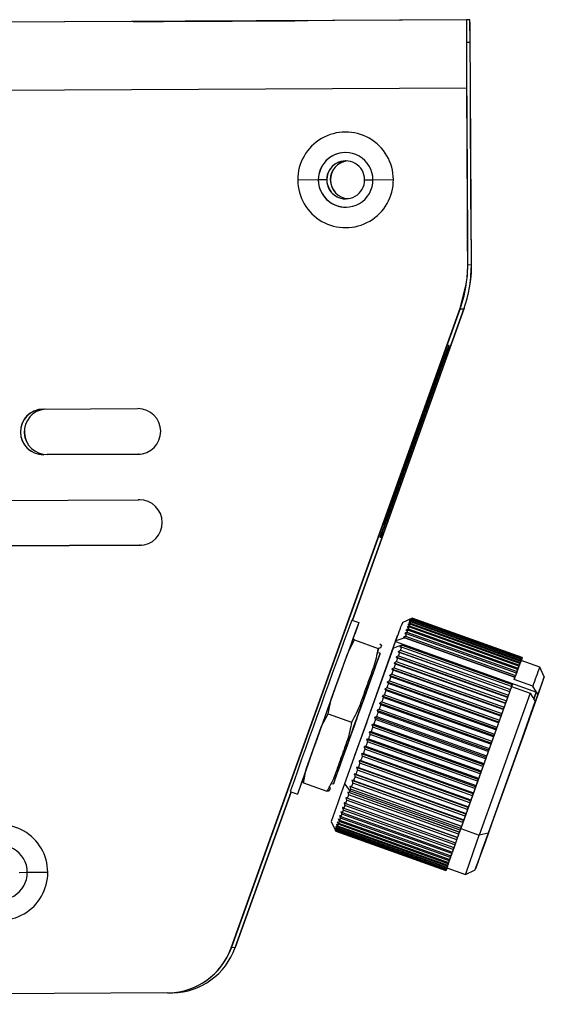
# Model space of a CAD drawing. Header units: millimetres. Extents: x -353 to -36, y 81 to 369.
# Tile 38 of 45: x -71 to -36, y 212 to 277. Entities that reach past the tile are written whole.
import ezdxf

# ---------------------------------------------------------------- set-up
doc = ezdxf.new("R2010")
doc.units = ezdxf.units.MM
doc.header["$PDSIZE"] = -1

msp = doc.modelspace()

# ---------------------------------------------------------------- linework, layer by layer
at = {"color": 7, "linetype": 'Continuous', "lineweight": 25}
for p, q in [((-41.488, 277.152), (-206.485, 276.277)), ((-41.252, 277.159), (-149.368, 276.586)), ((-63.425, 277.037), (-63.44, 277.037)), ((-63.425, 277.037), (-63.425, 277.037)), ((-51.94, 277.098), (-51.926, 277.098)), ((-41.252, 277.159), (-41.488, 277.152)), ((-41.488, 277.152), (-41.48, 275.652)), ((-41.244, 275.659), (-41.252, 277.159)), ((-41.244, 275.659), (-41.48, 275.652)), ((-41.476, 272.652), (-206.473, 271.777)), ((-41.472, 272.652), (-41.476, 272.652)), ((-41.476, 272.652), (-41.413, 260.695)), ((-41.472, 272.652), (-41.409, 260.695)), ((-41.157, 260.702), (-41.22, 272.659)), ((-41.216, 272.659), (-41.22, 272.659)), ((-41.153, 260.702), (-41.216, 272.659)), ((-41.47, 272.152), (-41.463, 272.152)), ((-41.463, 272.152), (-41.455, 270.652)), ((-41.218, 272.159), (-41.224, 272.159)), ((-41.217, 270.659), (-41.224, 272.159)), ((-41.455, 270.652), (-41.462, 270.652)), ((-41.462, 270.652), (-41.458, 270.652)), ((-41.458, 270.652), (-41.415, 262.652)), ((-41.455, 270.652), (-41.458, 270.652)), ((-41.217, 270.659), (-41.214, 270.659)), ((-41.214, 270.659), (-41.217, 270.659)), ((-41.171, 262.659), (-41.214, 270.659)), ((-51.241, 266.6), (-52.594, 266.593)), ((-51.24, 266.6), (-51.241, 266.6)), ((-50.688, 266.603), (-51.24, 266.6)), ((-50.679, 266.603), (-50.688, 266.603)), ((-50.449, 266.61), (-50.44, 266.61)), ((-48.188, 266.616), (-47.641, 266.619)), ((-47.641, 266.619), (-46.294, 266.626)), ((-41.415, 262.652), (-41.419, 262.652)), ((-41.415, 262.652), (-41.412, 262.652)), ((-41.404, 261.152), (-41.412, 262.652)), ((-41.174, 262.659), (-41.166, 261.159)), ((-41.171, 262.659), (-41.174, 262.659)), ((-41.404, 261.152), (-41.411, 261.152)), ((-41.404, 261.152), (-41.411, 261.152)), ((-41.159, 261.004), (-41.41, 260.997)), ((-41.166, 261.159), (-41.159, 261.159)), ((-41.159, 261.159), (-41.166, 261.159)), ((-41.413, 260.695), (-41.409, 260.695)), ((-41.157, 260.702), (-41.153, 260.702)), ((-41.889, 258.151), (-41.536, 259.624)), ((-41.885, 258.151), (-41.532, 259.624)), ((-41.532, 259.624), (-41.536, 259.624)), ((-56.967, 216.03), (-41.889, 258.151)), ((-56.963, 216.03), (-41.885, 258.151)), ((-41.633, 258.158), (-48.993, 237.599)), ((-48.989, 237.597), (-41.629, 258.158)), ((-41.889, 258.151), (-41.885, 258.151)), ((-41.632, 258.16), (-41.633, 258.158)), ((-41.633, 258.158), (-41.629, 258.158)), ((-41.629, 258.158), (-41.619, 258.198)), ((-41.656, 258.094), (-41.908, 258.087)), ((-42.614, 255.691), (-42.668, 255.69)), ((-43.008, 254.748), (-46.85, 244.015)), ((-46.79, 244.017), (-42.948, 254.75)), ((-42.948, 254.75), (-43, 254.769)), ((-69.365, 251.504), (-63.124, 251.537)), ((-63.108, 248.537), (-69.349, 248.504)), ((-69.349, 248.504), (-69.345, 248.504)), ((-63.104, 248.537), (-69.345, 248.504)), ((-69.093, 248.511), (-62.978, 248.543)), ((-69.093, 248.511), (-69.088, 248.511)), ((-62.977, 248.543), (-69.088, 248.511)), ((-63.108, 248.537), (-63.104, 248.537)), ((-63.071, 248.538), (-63.104, 248.537)), ((-85.832, 245.416), (-63.092, 245.535)), ((-63.092, 245.535), (-63.088, 245.535)), ((-46.843, 244.036), (-46.79, 244.017)), ((-47.184, 243.074), (-47.13, 243.075)), ((-47.13, 243.075), (-47.178, 243.093)), ((-63.005, 242.537), (-85.817, 242.416)), ((-63.001, 242.538), (-85.812, 242.417)), ((-85.56, 242.424), (-62.875, 242.544)), ((-62.874, 242.544), (-85.556, 242.424)), ((-63.005, 242.537), (-63.001, 242.538)), ((-62.968, 242.538), (-63.001, 242.538)), ((-49.039, 237.615), (-48.569, 237.447)), ((-45.067, 237.733), (-45.707, 237.431)), ((-45.161, 237.487), (-45.191, 237.404)), ((-45.191, 237.404), (-37.942, 234.809)), ((-37.911, 234.892), (-45.161, 237.487)), ((-45.119, 237.599), (-45.143, 237.536)), ((-45.143, 237.536), (-37.893, 234.941)), ((-37.87, 235.004), (-45.119, 237.599)), ((-45.09, 237.678), (-45.106, 237.635)), ((-45.106, 237.635), (-37.857, 235.039)), ((-37.84, 235.082), (-45.09, 237.678)), ((-45.081, 237.7), (-37.832, 235.104)), ((-37.823, 235.127), (-45.072, 237.722)), ((-45.069, 237.731), (-37.819, 235.135)), ((-37.818, 235.138), (-45.067, 237.733)), ((-45.406, 236.816), (-38.156, 234.221)), ((-38.106, 234.36), (-45.355, 236.955)), ((-45.279, 237.164), (-45.323, 237.043)), ((-45.323, 237.043), (-38.074, 234.448)), ((-38.03, 234.569), (-45.279, 237.164)), ((-45.214, 237.342), (-45.252, 237.239)), ((-45.252, 237.239), (-38.002, 234.644)), ((-37.965, 234.746), (-45.214, 237.342)), ((-48.949, 236.401), (-49.301, 235.429)), ((-49.301, 235.429), (-48.852, 236.299)), ((-48.949, 236.401), (-48.87, 236.595)), ((-48.852, 236.299), (-48.949, 236.401)), ((-48.852, 236.299), (-47.305, 235.745)), ((-46.313, 235.771), (-46.162, 236.19)), ((-46.162, 236.19), (-46.144, 236.239)), ((-46.162, 236.19), (-36.873, 232.865)), ((-45.542, 236.44), (-38.293, 233.845)), ((-38.29, 233.853), (-45.539, 236.448)), ((-45.499, 236.559), (-38.249, 233.964)), ((-38.192, 234.121), (-45.442, 236.716)), ((-46.314, 235.771), (-49.52, 226.82)), ((-47.337, 235.377), (-47.248, 235.757)), ((-47.265, 235.454), (-47.261, 235.461)), ((-47.265, 235.454), (-47.171, 235.421)), ((-47.167, 235.428), (-47.261, 235.461)), ((-38.637, 232.889), (-45.986, 235.52)), ((-38.639, 232.886), (-45.888, 235.481)), ((-45.837, 235.624), (-38.588, 233.028)), ((-38.514, 233.234), (-45.763, 235.829)), ((-45.715, 235.961), (-38.466, 233.366)), ((-38.462, 233.376), (-45.711, 235.971)), ((-50.39, 232.4), (-49.301, 235.429)), ((-38.768, 232.528), (-46.116, 235.159)), ((-46.106, 234.878), (-38.856, 232.283)), ((-38.773, 232.515), (-46.022, 235.11)), ((-45.967, 235.262), (-38.718, 232.667)), ((-37.987, 234.684), (-37.942, 234.809)), ((-37.911, 234.892), (-37.942, 234.809)), ((-37.936, 234.821), (-37.893, 234.941)), ((-37.911, 234.892), (-37.936, 234.821)), ((-37.898, 234.925), (-37.857, 235.039)), ((-37.87, 235.004), (-37.898, 234.925)), ((-37.87, 235.004), (-37.893, 234.941)), ((-36.661, 234.512), (-37.885, 234.95)), ((-37.844, 235.057), (-37.882, 234.949)), ((-37.882, 234.949), (-37.855, 235.024)), ((-37.875, 234.965), (-37.881, 234.949)), ((-37.875, 234.965), (-37.855, 235.024)), ((-37.871, 234.996), (-37.832, 235.104)), ((-37.84, 235.082), (-37.871, 234.996)), ((-37.825, 235.114), (-37.863, 235.007)), ((-37.863, 235.007), (-37.831, 235.095)), ((-37.84, 235.082), (-37.857, 235.039)), ((-37.856, 235.033), (-37.819, 235.135)), ((-37.823, 235.127), (-37.856, 235.033)), ((-37.856, 235.024), (-37.855, 235.024)), ((-37.818, 235.138), (-37.854, 235.037)), ((-37.854, 235.037), (-37.819, 235.132)), ((-37.844, 235.057), (-37.831, 235.095)), ((-37.831, 235.095), (-37.831, 235.095)), ((-37.82, 235.133), (-37.819, 235.132)), ((-39.05, 231.743), (-46.399, 234.374)), ((-39.062, 231.711), (-46.312, 234.306)), ((-38.905, 232.146), (-46.254, 234.776)), ((-46.251, 234.474), (-39.002, 231.879)), ((-38.914, 232.123), (-46.163, 234.718)), ((-38.205, 234.086), (-38.156, 234.221)), ((-38.121, 234.316), (-38.074, 234.448)), ((-38.106, 234.36), (-38.121, 234.316)), ((-38.03, 234.569), (-38.074, 234.448)), ((-38.048, 234.516), (-38.002, 234.644)), ((-38.03, 234.569), (-38.048, 234.516)), ((-37.965, 234.746), (-38.002, 234.644)), ((-37.965, 234.746), (-37.987, 234.684)), ((-36.359, 233.873), (-36.661, 234.512)), ((-39.358, 230.888), (-46.706, 233.519)), ((-46.561, 233.613), (-39.311, 231.018)), ((-39.201, 231.324), (-46.55, 233.954)), ((-39.216, 231.282), (-46.466, 233.877)), ((-46.403, 234.051), (-39.154, 231.456)), ((-38.345, 233.697), (-38.293, 233.845)), ((-37.121, 233.259), (-38.345, 233.697)), ((-38.298, 233.827), (-38.249, 233.964)), ((-38.29, 233.853), (-38.298, 233.827)), ((-38.192, 234.121), (-38.205, 234.086)), ((-39.519, 230.439), (-46.867, 233.07)), ((-39.54, 230.379), (-46.79, 232.975)), ((-46.723, 233.16), (-39.474, 230.565)), ((-39.376, 230.837), (-46.626, 233.432)), ((-38.515, 233.229), (-41.863, 223.881)), ((-38.639, 232.886), (-38.637, 232.889)), ((-38.637, 232.889), (-38.588, 233.028)), ((-38.462, 233.376), (-38.515, 233.229)), ((-38.515, 233.227), (-38.466, 233.366)), ((-38.514, 233.234), (-38.515, 233.227)), ((-38.515, 233.229), (-37.291, 232.79)), ((-36.873, 232.865), (-37.121, 233.259)), ((-36.888, 232.87), (-37.057, 232.402)), ((-37.051, 232.411), (-36.888, 232.87)), ((-36.873, 232.865), (-36.888, 232.87)), ((-36.782, 232.721), (-36.873, 232.865)), ((-50.39, 232.4), (-51.022, 230.633)), ((-50.597, 231.444), (-50.39, 232.4)), ((-47.06, 232.221), (-39.811, 229.626)), ((-39.684, 229.979), (-47.032, 232.61)), ((-39.709, 229.911), (-46.958, 232.506)), ((-46.89, 232.695), (-39.641, 230.1)), ((-37.291, 232.79), (-40.639, 223.442)), ((-36.951, 232.252), (-40.063, 223.567)), ((-38.905, 232.146), (-38.856, 232.283)), ((-38.773, 232.515), (-38.768, 232.528)), ((-38.768, 232.528), (-38.718, 232.667)), ((-37.932, 229.496), (-36.951, 232.252)), ((-36.782, 232.721), (-37.762, 229.964)), ((-37.057, 232.402), (-37.053, 232.414)), ((-37.053, 232.414), (-37.053, 232.414)), ((-40.023, 229.034), (-47.371, 231.665)), ((-40.053, 228.949), (-47.303, 231.544)), ((-47.233, 231.739), (-39.984, 229.144)), ((-39.852, 229.51), (-47.201, 232.14)), ((-39.88, 229.433), (-47.129, 232.028)), ((-39.062, 231.711), (-39.05, 231.743)), ((-39.05, 231.743), (-39.002, 231.879)), ((-38.914, 232.123), (-38.905, 232.146)), ((-51.022, 230.633), (-50.597, 231.444)), ((-50.597, 231.444), (-49.05, 230.89)), ((-40.195, 228.553), (-47.543, 231.184)), ((-40.228, 228.461), (-47.478, 231.057)), ((-47.407, 231.253), (-40.158, 228.658)), ((-39.358, 230.888), (-39.311, 231.018)), ((-39.216, 231.282), (-39.201, 231.324)), ((-39.201, 231.324), (-39.154, 231.456)), ((-52.032, 227.797), (-51.022, 230.633)), ((-47.758, 230.274), (-40.508, 227.679)), ((-40.368, 228.071), (-47.716, 230.702)), ((-40.403, 227.972), (-47.653, 230.567)), ((-47.582, 230.764), (-40.333, 228.169)), ((-39.54, 230.379), (-39.519, 230.439)), ((-39.519, 230.439), (-39.474, 230.565)), ((-39.376, 230.837), (-39.358, 230.888)), ((-40.712, 227.109), (-48.06, 229.74)), ((-47.932, 229.787), (-40.682, 227.192)), ((-40.54, 227.589), (-47.889, 230.219)), ((-40.578, 227.483), (-47.828, 230.078)), ((-39.852, 229.51), (-39.811, 229.626)), ((-39.709, 229.911), (-39.684, 229.979)), ((-39.684, 229.979), (-39.641, 230.1)), ((-37.762, 229.964), (-37.932, 229.496)), ((-37.765, 229.965), (-37.762, 229.964)), ((-40.881, 226.634), (-48.23, 229.265)), ((-40.924, 226.517), (-48.173, 229.112)), ((-48.104, 229.304), (-40.855, 226.709)), ((-40.752, 226.997), (-48.001, 229.593)), ((-40.053, 228.949), (-40.023, 229.034)), ((-40.023, 229.034), (-39.984, 229.144)), ((-39.88, 229.433), (-39.852, 229.51)), ((-41.212, 225.709), (-48.56, 228.34)), ((-48.441, 228.362), (-41.192, 225.767)), ((-41.048, 226.167), (-48.397, 228.798)), ((-41.092, 226.045), (-48.342, 228.64)), ((-48.274, 228.829), (-41.025, 226.234)), ((-40.228, 228.461), (-40.195, 228.553)), ((-40.195, 228.553), (-40.158, 228.658)), ((-52.032, 227.797), (-52.312, 227.001)), ((-52.215, 226.899), (-52.032, 227.797)), ((-49.953, 227.647), (-49.952, 227.646)), ((-41.371, 225.263), (-48.72, 227.894)), ((-41.418, 225.133), (-48.667, 227.728)), ((-48.603, 227.907), (-41.354, 225.312)), ((-41.257, 225.583), (-48.507, 228.178)), ((-40.54, 227.589), (-40.508, 227.679)), ((-40.403, 227.972), (-40.368, 228.071)), ((-40.368, 228.071), (-40.333, 228.169)), ((-52.312, 227.001), (-52.215, 226.899)), ((-41.673, 224.415), (-49.022, 227.045)), ((-48.912, 227.04), (-41.663, 224.445)), ((-41.525, 224.831), (-48.874, 227.462)), ((-41.573, 224.698), (-48.822, 227.293)), ((-48.761, 227.466), (-41.511, 224.871)), ((-40.752, 226.997), (-40.712, 227.109)), ((-40.712, 227.109), (-40.682, 227.192)), ((-40.578, 227.483), (-40.54, 227.589)), ((-52.215, 226.899), (-50.668, 226.346)), ((-50.343, 226.854), (-50.249, 226.82)), ((-49.52, 226.82), (-49.155, 226.359)), ((-41.815, 224.017), (-49.164, 226.647)), ((-41.906, 223.763), (-49.155, 226.359)), ((-41.864, 223.879), (-49.114, 226.474)), ((-49.058, 226.633), (-41.808, 224.037)), ((-41.722, 224.279), (-48.972, 226.874)), ((-40.924, 226.517), (-40.881, 226.634)), ((-40.881, 226.634), (-40.855, 226.709)), ((-53.037, 226.301), (-56.711, 216.037)), ((-56.707, 216.037), (-53.033, 226.299)), ((-53.084, 226.317), (-52.613, 226.149)), ((-42.076, 223.282), (-49.425, 225.913)), ((-42.126, 223.143), (-49.375, 225.739)), ((-49.326, 225.879), (-42.076, 223.284)), ((-41.95, 223.639), (-49.298, 226.269)), ((-41.999, 223.5), (-49.249, 226.095)), ((-49.195, 226.245), (-41.946, 223.65)), ((-41.257, 225.583), (-41.212, 225.709)), ((-41.212, 225.709), (-41.192, 225.767)), ((-41.092, 226.045), (-41.048, 226.167)), ((-41.048, 226.167), (-41.025, 226.234)), ((-42.353, 222.505), (-49.602, 225.1)), ((-49.559, 225.22), (-42.31, 222.624)), ((-42.244, 222.811), (-49.493, 225.406)), ((-49.447, 225.537), (-42.198, 222.942)), ((-41.418, 225.133), (-41.371, 225.263)), ((-41.371, 225.263), (-41.354, 225.312)), ((-49.837, 224.435), (-42.587, 221.84)), ((-42.54, 221.975), (-49.789, 224.57)), ((-49.755, 224.667), (-42.505, 222.072)), ((-42.451, 222.225), (-49.701, 224.821)), ((-49.662, 224.929), (-42.413, 222.334)), ((-41.722, 224.279), (-41.673, 224.415)), ((-41.673, 224.415), (-41.663, 224.445)), ((-41.573, 224.698), (-41.525, 224.831)), ((-41.525, 224.831), (-41.511, 224.871)), ((-50.391, 224.345), (-50.089, 223.705)), ((-50.063, 223.787), (-50.076, 223.748)), ((-42.813, 221.192), (-50.063, 223.787)), ((-50.032, 223.878), (-50.052, 223.82)), ((-50.052, 223.82), (-42.802, 221.225)), ((-42.782, 221.283), (-50.032, 223.878)), ((-49.988, 224.003), (-50.016, 223.924)), ((-50.016, 223.924), (-42.766, 221.329)), ((-42.739, 221.408), (-49.988, 224.003)), ((-49.933, 224.16), (-49.968, 224.062)), ((-49.968, 224.062), (-42.718, 221.467)), ((-42.684, 221.565), (-49.933, 224.16)), ((-49.867, 224.35), (-49.908, 224.233)), ((-49.908, 224.233), (-42.658, 221.638)), ((-42.617, 221.755), (-49.867, 224.35)), ((-41.864, 223.879), (-41.815, 224.017)), ((-41.863, 223.881), (-40.639, 223.442)), ((-41.815, 224.017), (-41.808, 224.037)), ((-42.84, 221.111), (-50.089, 223.706)), ((-50.089, 223.705), (-42.84, 221.11)), ((-50.088, 223.711), (-42.838, 221.116)), ((-42.833, 221.134), (-50.082, 223.729)), ((-50.076, 223.748), (-42.826, 221.153)), ((-42.126, 223.143), (-42.076, 223.282)), ((-42.076, 223.282), (-42.076, 223.284)), ((-41.999, 223.5), (-41.95, 223.639)), ((-41.95, 223.639), (-41.946, 223.65)), ((-40.063, 223.567), (-40.639, 223.442)), ((-42.353, 222.505), (-42.303, 222.642)), ((-42.303, 222.642), (-42.31, 222.624)), ((-42.244, 222.811), (-42.194, 222.95)), ((-42.194, 222.95), (-42.198, 222.942)), ((-42.617, 221.755), (-42.57, 221.886)), ((-42.57, 221.886), (-42.587, 221.84)), ((-42.54, 221.975), (-42.492, 222.109)), ((-42.492, 222.109), (-42.505, 222.072)), ((-42.451, 222.225), (-42.403, 222.362)), ((-42.403, 222.362), (-42.413, 222.334)), ((-42.84, 221.111), (-42.804, 221.212)), ((-42.801, 221.215), (-42.838, 221.113)), ((-42.804, 221.212), (-42.838, 221.116)), ((-42.834, 221.121), (-42.801, 221.215)), ((-42.833, 221.134), (-42.794, 221.242)), ((-42.794, 221.242), (-42.826, 221.153)), ((-42.813, 221.192), (-42.826, 221.153)), ((-42.786, 221.253), (-42.825, 221.144)), ((-42.817, 221.166), (-42.786, 221.253)), ((-42.817, 221.166), (-42.801, 221.209)), ((-42.817, 221.166), (-42.817, 221.166)), ((-42.813, 221.192), (-42.773, 221.305)), ((-42.773, 221.305), (-42.802, 221.225)), ((-42.782, 221.283), (-42.802, 221.225)), ((-42.769, 221.297), (-42.801, 221.209)), ((-42.787, 221.245), (-42.788, 221.245)), ((-42.787, 221.245), (-42.764, 221.308)), ((-42.787, 221.245), (-42.769, 221.297)), ((-42.782, 221.283), (-42.74, 221.402)), ((-42.772, 221.298), (-41.548, 220.86)), ((-42.739, 221.408), (-42.766, 221.329)), ((-42.74, 221.402), (-42.766, 221.329)), ((-42.739, 221.408), (-42.695, 221.531)), ((-42.684, 221.565), (-42.718, 221.467)), ((-42.695, 221.531), (-42.718, 221.467)), ((-42.684, 221.565), (-42.638, 221.693)), ((-42.617, 221.755), (-42.658, 221.638)), ((-42.638, 221.693), (-42.658, 221.638)), ((-41.548, 220.86), (-40.909, 221.162)), ((-70.947, 220.995), (-70.399, 220.998)), ((-70.399, 220.998), (-69.053, 221.005)), ((-42.834, 221.121), (-42.835, 221.122)), ((-56.707, 216.037), (-56.967, 216.03)), ((-61.18, 213.047), (-201.658, 212.302)), ((-61.08, 213.048), (-60.82, 213.055))]:
    msp.add_line(p, q, dxfattribs=at)
at = {"color": 7, "linetype": 'Continuous'}
for p, q in [((-48.049, 230.888), (-46.02, 236.592)), ((-50.591, 231.798), (-50.58, 231.798)), ((-48.708, 231.124), (-50.009, 227.488)), ((-48.708, 231.124), (-48.878, 230.708)), ((-48.049, 230.888), (-48.868, 228.624))]:
    msp.add_line(p, q, dxfattribs=at)
at = {"color": 7, "linetype": 'Continuous', "lineweight": 25, "flags": 128}
for points in [[(-63.44, 277.037), (-62.592, 277.041), (-61.434, 277.047), (-60.04, 277.055), (-58.497, 277.063), (-56.903, 277.071), (-55.358, 277.08), (-53.96, 277.087), (-52.796, 277.093), (-51.94, 277.098)], [(-51.926, 277.098), (-52.774, 277.094), (-53.932, 277.088), (-55.326, 277.08), (-56.869, 277.072), (-58.463, 277.064), (-60.007, 277.056), (-61.406, 277.048), (-62.57, 277.042), (-63.425, 277.037)], [(-48.569, 237.447), (-48.633, 237.254), (-48.831, 236.69), (-48.836, 236.677)], [(-45.067, 237.733), (-45.067, 237.733), (-45.067, 237.733), (-45.067, 237.733), (-45.068, 237.733), (-45.068, 237.733), (-45.068, 237.732), (-45.068, 237.732), (-45.069, 237.731)], [(-45.355, 236.955), (-45.361, 236.939), (-45.367, 236.921), (-45.374, 236.904), (-45.38, 236.887), (-45.386, 236.869), (-45.393, 236.852), (-45.399, 236.834), (-45.406, 236.816)], [(-45.542, 236.44), (-45.879, 236.327), (-46.144, 236.239)], [(-45.539, 236.448), (-45.54, 236.447), (-45.54, 236.446), (-45.54, 236.445), (-45.541, 236.444), (-45.541, 236.443), (-45.541, 236.442), (-45.542, 236.441), (-45.542, 236.44)], [(-45.442, 236.716), (-45.449, 236.697), (-45.456, 236.678), (-45.463, 236.658), (-45.47, 236.639), (-45.477, 236.619), (-45.484, 236.599), (-45.492, 236.579), (-45.499, 236.559)], [(-46.314, 235.771), (-45.976, 235.883), (-45.711, 235.971)], [(-45.888, 235.481), (-45.898, 235.454), (-45.908, 235.427), (-45.918, 235.4), (-45.928, 235.372), (-45.937, 235.345), (-45.947, 235.317), (-45.957, 235.29), (-45.967, 235.262)], [(-45.763, 235.829), (-45.772, 235.804), (-45.781, 235.778), (-45.79, 235.753), (-45.8, 235.727), (-45.809, 235.702), (-45.818, 235.676), (-45.828, 235.65), (-45.837, 235.624)], [(-45.711, 235.971), (-45.712, 235.97), (-45.712, 235.969), (-45.713, 235.968), (-45.713, 235.966), (-45.714, 235.965), (-45.714, 235.964), (-45.715, 235.963), (-45.715, 235.961)], [(-46.022, 235.11), (-46.032, 235.082), (-46.043, 235.053), (-46.053, 235.024), (-46.064, 234.995), (-46.074, 234.966), (-46.085, 234.937), (-46.095, 234.907), (-46.106, 234.878)], [(-37.818, 235.138), (-37.818, 235.138), (-37.818, 235.138), (-37.818, 235.138), (-37.818, 235.138), (-37.818, 235.138), (-37.819, 235.137), (-37.819, 235.136), (-37.819, 235.135)], [(-46.312, 234.306), (-46.323, 234.275), (-46.334, 234.243), (-46.346, 234.211), (-46.357, 234.18), (-46.369, 234.148), (-46.38, 234.116), (-46.392, 234.084), (-46.403, 234.051)], [(-46.163, 234.718), (-46.174, 234.688), (-46.185, 234.658), (-46.196, 234.627), (-46.207, 234.597), (-46.218, 234.566), (-46.229, 234.536), (-46.24, 234.505), (-46.251, 234.474)], [(-38.106, 234.36), (-38.112, 234.343), (-38.118, 234.326), (-38.124, 234.309), (-38.13, 234.292), (-38.137, 234.274), (-38.143, 234.257), (-38.15, 234.239), (-38.156, 234.221)], [(-46.466, 233.877), (-46.478, 233.844), (-46.489, 233.811), (-46.501, 233.779), (-46.513, 233.746), (-46.525, 233.712), (-46.537, 233.679), (-46.549, 233.646), (-46.561, 233.613)], [(-38.29, 233.853), (-38.29, 233.852), (-38.29, 233.851), (-38.291, 233.85), (-38.291, 233.849), (-38.292, 233.848), (-38.292, 233.847), (-38.292, 233.846), (-38.293, 233.845)], [(-38.192, 234.121), (-38.199, 234.102), (-38.206, 234.083), (-38.213, 234.063), (-38.22, 234.044), (-38.228, 234.024), (-38.235, 234.004), (-38.242, 233.984), (-38.249, 233.964)], [(-37.205, 231.469), (-36.898, 232.333), (-36.653, 233.026), (-36.478, 233.523), (-36.38, 233.807), (-36.362, 233.866), (-36.425, 233.7), (-36.567, 233.313), (-36.782, 232.721)], [(-46.79, 232.975), (-46.802, 232.94), (-46.815, 232.905), (-46.827, 232.87), (-46.84, 232.835), (-46.852, 232.801), (-46.865, 232.766), (-46.878, 232.73), (-46.89, 232.695)], [(-46.626, 233.432), (-46.638, 233.399), (-46.65, 233.365), (-46.662, 233.331), (-46.674, 233.297), (-46.687, 233.263), (-46.699, 233.229), (-46.711, 233.194), (-46.723, 233.16)], [(-38.639, 232.886), (-38.649, 232.859), (-38.658, 232.832), (-38.668, 232.805), (-38.678, 232.777), (-38.688, 232.75), (-38.698, 232.722), (-38.708, 232.695), (-38.718, 232.667)], [(-38.514, 233.234), (-38.523, 233.208), (-38.532, 233.183), (-38.541, 233.158), (-38.55, 233.132), (-38.559, 233.106), (-38.569, 233.081), (-38.578, 233.055), (-38.588, 233.028)], [(-38.462, 233.376), (-38.462, 233.375), (-38.463, 233.374), (-38.463, 233.373), (-38.464, 233.371), (-38.464, 233.37), (-38.465, 233.369), (-38.465, 233.368), (-38.466, 233.366)], [(-46.958, 232.506), (-46.971, 232.47), (-46.984, 232.435), (-46.996, 232.399), (-47.009, 232.364), (-47.022, 232.328), (-47.035, 232.293), (-47.048, 232.257), (-47.06, 232.221)], [(-38.773, 232.515), (-38.783, 232.486), (-38.793, 232.458), (-38.804, 232.429), (-38.814, 232.4), (-38.825, 232.371), (-38.835, 232.342), (-38.846, 232.312), (-38.856, 232.283)], [(-37.291, 232.79), (-37.158, 232.58), (-37.053, 232.414)], [(-37.053, 232.414), (-36.996, 232.323), (-36.951, 232.252)], [(-47.303, 231.544), (-47.316, 231.508), (-47.329, 231.472), (-47.342, 231.435), (-47.355, 231.399), (-47.368, 231.362), (-47.381, 231.326), (-47.394, 231.289), (-47.407, 231.253)], [(-47.129, 232.028), (-47.142, 231.992), (-47.155, 231.956), (-47.168, 231.92), (-47.181, 231.884), (-47.194, 231.848), (-47.207, 231.812), (-47.22, 231.776), (-47.233, 231.739)], [(-39.062, 231.711), (-39.073, 231.68), (-39.085, 231.648), (-39.096, 231.616), (-39.108, 231.584), (-39.119, 231.553), (-39.131, 231.521), (-39.142, 231.488), (-39.154, 231.456)], [(-38.914, 232.123), (-38.925, 232.093), (-38.936, 232.062), (-38.947, 232.032), (-38.958, 232.002), (-38.969, 231.971), (-38.98, 231.94), (-38.991, 231.91), (-39.002, 231.879)], [(-47.478, 231.057), (-47.491, 231.02), (-47.504, 230.983), (-47.517, 230.947), (-47.53, 230.91), (-47.543, 230.874), (-47.556, 230.837), (-47.569, 230.8), (-47.582, 230.764)], [(-40.063, 223.567), (-40.445, 222.49), (-40.722, 221.706), (-40.877, 221.259), (-40.903, 221.177), (-40.796, 221.462), (-40.564, 222.1), (-40.219, 223.052), (-39.783, 224.264), (-39.28, 225.665), (-38.739, 227.174), (-38.192, 228.703), (-37.671, 230.163), (-37.205, 231.469)], [(-39.216, 231.282), (-39.228, 231.249), (-39.24, 231.216), (-39.252, 231.183), (-39.264, 231.15), (-39.276, 231.117), (-39.287, 231.084), (-39.299, 231.051), (-39.311, 231.018)], [(-47.653, 230.567), (-47.666, 230.53), (-47.679, 230.494), (-47.692, 230.457), (-47.705, 230.421), (-47.718, 230.384), (-47.731, 230.347), (-47.745, 230.311), (-47.758, 230.274)], [(-39.54, 230.379), (-39.553, 230.345), (-39.565, 230.31), (-39.578, 230.275), (-39.59, 230.24), (-39.603, 230.205), (-39.616, 230.17), (-39.628, 230.135), (-39.641, 230.1)], [(-39.376, 230.837), (-39.388, 230.803), (-39.4, 230.77), (-39.413, 230.736), (-39.425, 230.702), (-39.437, 230.668), (-39.449, 230.633), (-39.462, 230.599), (-39.474, 230.565)], [(-47.828, 230.078), (-47.841, 230.042), (-47.854, 230.005), (-47.867, 229.969), (-47.88, 229.933), (-47.893, 229.896), (-47.906, 229.86), (-47.919, 229.823), (-47.932, 229.787)], [(-39.709, 229.911), (-39.721, 229.875), (-39.734, 229.84), (-39.747, 229.804), (-39.76, 229.769), (-39.772, 229.733), (-39.785, 229.697), (-39.798, 229.662), (-39.811, 229.626)], [(-48.173, 229.112), (-48.186, 229.077), (-48.199, 229.041), (-48.211, 229.006), (-48.224, 228.97), (-48.237, 228.935), (-48.249, 228.899), (-48.262, 228.864), (-48.274, 228.829)], [(-48.001, 229.593), (-48.014, 229.556), (-48.027, 229.52), (-48.04, 229.484), (-48.053, 229.448), (-48.066, 229.412), (-48.079, 229.376), (-48.092, 229.34), (-48.104, 229.304)], [(-40.053, 228.949), (-40.066, 228.913), (-40.079, 228.877), (-40.093, 228.84), (-40.106, 228.804), (-40.119, 228.767), (-40.132, 228.731), (-40.145, 228.694), (-40.158, 228.658)], [(-39.88, 229.433), (-39.893, 229.397), (-39.906, 229.361), (-39.919, 229.325), (-39.932, 229.289), (-39.945, 229.253), (-39.958, 229.217), (-39.971, 229.181), (-39.984, 229.144)], [(-48.342, 228.64), (-48.354, 228.605), (-48.367, 228.57), (-48.379, 228.535), (-48.392, 228.501), (-48.404, 228.466), (-48.416, 228.431), (-48.429, 228.397), (-48.441, 228.362)], [(-40.228, 228.461), (-40.241, 228.425), (-40.254, 228.388), (-40.267, 228.352), (-40.281, 228.315), (-40.294, 228.278), (-40.307, 228.242), (-40.32, 228.205), (-40.333, 228.169)], [(-48.667, 227.728), (-48.679, 227.695), (-48.691, 227.662), (-48.703, 227.629), (-48.714, 227.596), (-48.726, 227.563), (-48.738, 227.531), (-48.749, 227.498), (-48.761, 227.466)], [(-48.507, 228.178), (-48.519, 228.144), (-48.531, 228.11), (-48.543, 228.076), (-48.555, 228.042), (-48.567, 228.008), (-48.579, 227.974), (-48.591, 227.941), (-48.603, 227.907)], [(-40.403, 227.972), (-40.417, 227.935), (-40.43, 227.899), (-40.443, 227.862), (-40.456, 227.825), (-40.469, 227.789), (-40.482, 227.752), (-40.495, 227.716), (-40.508, 227.679)], [(-48.822, 227.293), (-48.834, 227.261), (-48.845, 227.229), (-48.856, 227.197), (-48.868, 227.166), (-48.879, 227.134), (-48.89, 227.103), (-48.901, 227.071), (-48.912, 227.04)], [(-40.578, 227.483), (-40.591, 227.447), (-40.604, 227.41), (-40.617, 227.374), (-40.63, 227.337), (-40.643, 227.301), (-40.656, 227.265), (-40.669, 227.228), (-40.682, 227.192)], [(-52.338, 226.895), (-52.54, 226.342), (-52.613, 226.149)], [(-49.155, 226.359), (-49.16, 226.344), (-49.165, 226.33), (-49.17, 226.316), (-49.175, 226.302), (-49.18, 226.287), (-49.185, 226.273), (-49.19, 226.259), (-49.195, 226.245)], [(-49.114, 226.474), (-49.119, 226.46), (-49.124, 226.445), (-49.129, 226.431), (-49.135, 226.416), (-49.14, 226.402), (-49.145, 226.387), (-49.15, 226.373), (-49.155, 226.359)], [(-48.972, 226.874), (-48.982, 226.844), (-48.993, 226.813), (-49.004, 226.783), (-49.015, 226.752), (-49.026, 226.722), (-49.036, 226.692), (-49.047, 226.662), (-49.058, 226.633)], [(-40.924, 226.517), (-40.936, 226.482), (-40.949, 226.446), (-40.962, 226.411), (-40.974, 226.375), (-40.987, 226.34), (-41, 226.304), (-41.012, 226.269), (-41.025, 226.234)], [(-40.752, 226.997), (-40.765, 226.961), (-40.778, 226.925), (-40.791, 226.889), (-40.804, 226.853), (-40.816, 226.817), (-40.829, 226.781), (-40.842, 226.745), (-40.855, 226.709)], [(-49.375, 225.739), (-49.385, 225.713), (-49.394, 225.687), (-49.403, 225.662), (-49.412, 225.636), (-49.421, 225.611), (-49.429, 225.586), (-49.438, 225.561), (-49.447, 225.537)], [(-49.249, 226.095), (-49.258, 226.068), (-49.268, 226.04), (-49.278, 226.013), (-49.287, 225.986), (-49.297, 225.959), (-49.307, 225.932), (-49.316, 225.906), (-49.326, 225.879)], [(-41.092, 226.045), (-41.105, 226.01), (-41.117, 225.975), (-41.13, 225.94), (-41.142, 225.905), (-41.155, 225.871), (-41.167, 225.836), (-41.179, 225.802), (-41.192, 225.767)], [(-49.602, 225.1), (-49.61, 225.078), (-49.617, 225.056), (-49.625, 225.035), (-49.633, 225.013), (-49.64, 224.992), (-49.648, 224.971), (-49.655, 224.95), (-49.662, 224.929)], [(-49.493, 225.406), (-49.502, 225.382), (-49.51, 225.359), (-49.519, 225.335), (-49.527, 225.312), (-49.535, 225.288), (-49.543, 225.265), (-49.551, 225.242), (-49.559, 225.22)], [(-41.418, 225.133), (-41.43, 225.1), (-41.441, 225.067), (-41.453, 225.034), (-41.465, 225.001), (-41.477, 224.968), (-41.488, 224.936), (-41.5, 224.903), (-41.511, 224.871)], [(-41.257, 225.583), (-41.27, 225.549), (-41.282, 225.515), (-41.294, 225.481), (-41.306, 225.447), (-41.318, 225.413), (-41.33, 225.379), (-41.342, 225.346), (-41.354, 225.312)], [(-49.789, 224.57), (-49.795, 224.553), (-49.801, 224.535), (-49.808, 224.518), (-49.814, 224.501), (-49.819, 224.484), (-49.825, 224.468), (-49.831, 224.451), (-49.837, 224.435)], [(-49.701, 224.821), (-49.708, 224.801), (-49.715, 224.781), (-49.721, 224.762), (-49.728, 224.743), (-49.735, 224.724), (-49.742, 224.705), (-49.748, 224.686), (-49.755, 224.667)], [(-41.573, 224.698), (-41.584, 224.666), (-41.596, 224.634), (-41.607, 224.602), (-41.618, 224.571), (-41.629, 224.539), (-41.641, 224.508), (-41.652, 224.476), (-41.663, 224.445)], [(-41.906, 223.763), (-41.911, 223.749), (-41.916, 223.735), (-41.921, 223.721), (-41.926, 223.706), (-41.931, 223.692), (-41.936, 223.678), (-41.941, 223.664), (-41.946, 223.65)], [(-41.864, 223.879), (-41.87, 223.865), (-41.875, 223.85), (-41.88, 223.836), (-41.885, 223.821), (-41.89, 223.807), (-41.895, 223.792), (-41.9, 223.778), (-41.906, 223.763)], [(-41.722, 224.279), (-41.733, 224.248), (-41.744, 224.218), (-41.755, 224.188), (-41.765, 224.157), (-41.776, 224.127), (-41.787, 224.097), (-41.797, 224.067), (-41.808, 224.037)], [(-42.126, 223.143), (-42.135, 223.118), (-42.144, 223.092), (-42.153, 223.067), (-42.162, 223.041), (-42.171, 223.016), (-42.18, 222.991), (-42.189, 222.966), (-42.198, 222.942)], [(-41.999, 223.5), (-42.009, 223.473), (-42.019, 223.445), (-42.028, 223.418), (-42.038, 223.391), (-42.048, 223.364), (-42.057, 223.337), (-42.067, 223.31), (-42.076, 223.284)], [(-41.548, 220.86), (-41.548, 220.86), (-41.49, 221.035), (-41.312, 221.543), (-41.024, 222.359), (-40.639, 223.442)], [(-42.353, 222.505), (-42.36, 222.483), (-42.368, 222.461), (-42.376, 222.439), (-42.383, 222.418), (-42.391, 222.397), (-42.398, 222.376), (-42.405, 222.355), (-42.413, 222.334)], [(-42.244, 222.811), (-42.252, 222.787), (-42.261, 222.763), (-42.269, 222.74), (-42.277, 222.717), (-42.286, 222.693), (-42.294, 222.67), (-42.302, 222.647), (-42.31, 222.624)], [(-42.54, 221.975), (-42.546, 221.958), (-42.552, 221.94), (-42.558, 221.923), (-42.564, 221.906), (-42.57, 221.889), (-42.576, 221.872), (-42.582, 221.856), (-42.587, 221.84)], [(-42.451, 222.225), (-42.458, 222.206), (-42.465, 222.186), (-42.472, 222.167), (-42.479, 222.147), (-42.486, 222.128), (-42.492, 222.109), (-42.499, 222.091), (-42.505, 222.072)], [(-42.84, 221.111), (-42.84, 221.11), (-42.84, 221.11), (-42.84, 221.11), (-42.839, 221.11), (-42.839, 221.111), (-42.839, 221.111), (-42.838, 221.112), (-42.838, 221.113)]]:
    msp.add_lwpolyline(points, dxfattribs=at)
at = {"color": 7, "linetype": 'Continuous', "lineweight": 25}
for centre, radius, start, end in [((369.288, 275.955), 410.778, 179.83297, 180.46068), ((-218.393, 274.279), 177.164, 0.23659, 0.9315), ((232.371, 274.854), 273.852, 179.83297, 180.46068), ((-314.949, 271.958), 273.729, 0.14677, 0.77469), ((-49.444, 266.61), 3.15, 0.30359, 180.30392), ((-49.441, 266.61), 1.8, 0.30358, 180.30393), ((-49.44, 266.61), 1.8, 91.57414, 180.30387), ((-49.438, 266.61), 1.25, 0.30358, 180.30393), ((-49.429, 266.61), 1.25, 91.57414, 180.30387), ((-49.199, 266.616), 1.25, 97.06173, 180.30387), ((-49.19, 266.617), 1.25, 97.26672, 180.30387), ((-49.444, 266.61), 3.15, 180.30359, 0.30392), ((-49.441, 266.61), 1.8, 180.30358, 0.30393), ((-49.44, 266.61), 1.8, 180.30364, 271.57394), ((-49.438, 266.61), 1.25, 180.30358, 0.30393), ((-49.429, 266.61), 1.25, 180.30362, 271.57396), ((-49.199, 266.616), 1.25, 180.30367, 266.08635), ((-49.19, 266.617), 1.25, 180.30367, 265.88135), ((-49.658, 260.959), 8.5, 340.30384, 0.30377), ((-45.913, 260.671), 4.5, 346.54355, 0.30377), ((-45.909, 260.671), 4.5, 346.54355, 0.30377), ((-45.653, 260.678), 4.5, 349.078, 0.30377), ((-45.657, 260.678), 4.5, 350.05631, 0.30377), ((-49.91, 260.952), 8.5, 340.30384, 352.85233), ((49.596, 221.864), 98.269, 159.86586, 160.4495), ((-134.708, 287.864), 97.552, 340.1569, 340.74366), ((-69.357, 250.004), 1.5, 90.30394, 270.30359), ((-69.352, 250.004), 1.5, 91.57421, 270.30359), ((-69.101, 250.011), 1.5, 95.29147, 270.30358), ((-69.096, 250.011), 1.5, 95.33134, 270.30358), ((-63.116, 250.037), 1.5, 270.30394, 90.30359), ((-63.013, 244.037), 1.5, 90.30376, 93.01884), ((-63.009, 244.038), 1.5, 91.57404, 93.01884), ((-63.013, 244.037), 1.5, 270.30391, 90.30359), ((44.91, 210.902), 97.552, 160.1569, 160.74366), ((-139.394, 276.902), 98.269, 339.86586, 340.4495), ((839.098, -86.69), 945.496, 159.940241, 160.667429), ((839.569, -86.858), 945.496, 159.940241, 160.667429), ((-3.942, 221.425), 44.727, 159.03084, 160.65795), ((-43.789, 237.202), 1.384, 157.93794, 158.94737), ((598.838, -0.576), 687.765, 159.932024, 160.692377), ((-696.254, 462.823), 687.765, 339.932024, 340.692377), ((5.734, 218.228), 46.715, 159.02556, 160.66297), ((-36.54, 234.607), 1.384, 157.93794, 158.94737), ((-38.445, 235.318), 0.653, 341.85429, 343.52514), ((441.824, 55.606), 521, 159.90598, 160.71842), ((-539.239, 406.642), 521, 339.90598, 340.71842), ((6.362, 218.007), 46.08, 159.01226, 160.67219), ((98.919, 173.172), 157.836, 160.12966, 161.08227), ((-72.203, 220.988), 3.15, 0.30359, 180.30392), ((71.992, 182.35), 121.193, 159.95985, 161.25405), ((-49.461, 223.526), 0.653, 161.85429, 163.52514), ((-72.199, 220.988), 1.8, 0.30358, 180.30393), ((-72.203, 220.988), 3.15, 180.30359, 0.30392), ((-72.199, 220.988), 1.8, 180.30358, 0.30393), ((-42.212, 220.931), 0.653, 161.85429, 163.52514), ((-44.117, 221.641), 1.384, 337.93794, 338.94737), ((-61.204, 217.547), 4.5, 270.30382, 340.30391), ((-61.2, 217.547), 4.5, 271.5741, 340.30391), ((-60.948, 217.554), 4.5, 271.5741, 340.30391)]:
    msp.add_arc(centre, radius, start, end, dxfattribs=at)
for points, knots in [([(-45.191, 237.404), (-45.218, 237.387), (-45.266, 237.358), (-45.314, 237.328), (-45.335, 237.315)], [0, 0, 0, 0, 0.56, 1, 1, 1, 1]), ([(-45.143, 237.536), (-45.169, 237.52), (-45.217, 237.492), (-45.264, 237.464), (-45.285, 237.451)], [0, 0, 0, 0, 0.56, 1, 1, 1, 1]), ([(-45.285, 237.451), (-45.262, 237.458), (-45.221, 237.47), (-45.179, 237.482), (-45.161, 237.487)], [0, 0, 0, 0, 0.56, 1, 1, 1, 1]), ([(-45.106, 237.635), (-45.132, 237.62), (-45.179, 237.594), (-45.226, 237.567), (-45.246, 237.555)], [0, 0, 0, 0, 0.56, 1, 1, 1, 1]), ([(-45.246, 237.555), (-45.223, 237.564), (-45.18, 237.578), (-45.138, 237.593), (-45.119, 237.599)], [0, 0, 0, 0, 0.56, 1, 1, 1, 1]), ([(-45.081, 237.7), (-45.107, 237.686), (-45.153, 237.662), (-45.199, 237.637), (-45.22, 237.626)], [0, 0, 0, 0, 0.56, 1, 1, 1, 1]), ([(-45.22, 237.626), (-45.195, 237.636), (-45.152, 237.653), (-45.109, 237.67), (-45.09, 237.678)], [0, 0, 0, 0, 0.56, 1, 1, 1, 1]), ([(-45.069, 237.731), (-45.094, 237.718), (-45.14, 237.696), (-45.185, 237.674), (-45.205, 237.664)], [0, 0, 0, 0, 0.56, 1, 1, 1, 1]), ([(-45.205, 237.664), (-45.18, 237.675), (-45.136, 237.694), (-45.092, 237.714), (-45.072, 237.722)], [0, 0, 0, 0, 0.56, 1, 1, 1, 1]), ([(-45.406, 236.816), (-45.433, 236.797), (-45.483, 236.764), (-45.532, 236.731), (-45.553, 236.717)], [0, 0, 0, 0, 0.56, 1, 1, 1, 1]), ([(-45.323, 237.043), (-45.351, 237.025), (-45.399, 236.993), (-45.448, 236.961), (-45.47, 236.947)], [0, 0, 0, 0, 0.56, 1, 1, 1, 1]), ([(-45.47, 236.947), (-45.448, 236.948), (-45.41, 236.951), (-45.372, 236.954), (-45.355, 236.955)], [0, 0, 0, 0, 0.56, 1, 1, 1, 1]), ([(-45.252, 237.239), (-45.279, 237.222), (-45.327, 237.191), (-45.376, 237.16), (-45.397, 237.146)], [0, 0, 0, 0, 0.56, 1, 1, 1, 1]), ([(-45.397, 237.146), (-45.375, 237.15), (-45.336, 237.156), (-45.296, 237.162), (-45.279, 237.164)], [0, 0, 0, 0, 0.56, 1, 1, 1, 1]), ([(-45.335, 237.315), (-45.313, 237.32), (-45.272, 237.329), (-45.232, 237.338), (-45.214, 237.342)], [0, 0, 0, 0, 0.56, 1, 1, 1, 1]), ([(-45.499, 236.559), (-45.527, 236.54), (-45.576, 236.507), (-45.625, 236.473), (-45.647, 236.458)], [0, 0, 0, 0, 0.56, 1, 1, 1, 1]), ([(-45.647, 236.458), (-45.627, 236.456), (-45.591, 236.453), (-45.555, 236.449), (-45.539, 236.448)], [0, 0, 0, 0, 0.56, 1, 1, 1, 1]), ([(-45.553, 236.717), (-45.532, 236.717), (-45.495, 236.717), (-45.458, 236.716), (-45.442, 236.716)], [0, 0, 0, 0, 0.56, 1, 1, 1, 1]), ([(-47.305, 235.745), (-47.387, 235.321), (-47.47, 234.894), (-47.617, 234.479), (-47.628, 234.448), (-47.666, 234.342), (-47.808, 233.946), (-48.05, 233.274), (-48.291, 232.602), (-48.436, 232.2), (-48.475, 232.092), (-48.634, 231.656), (-48.843, 231.272), (-49.05, 230.89)], [0, 0, 0, 0, 0.249296, 0.251387, 0.255284, 0.268493, 0.316575, 0.499399, 0.68285, 0.730774, 0.747553, 0.749496, 1, 1, 1, 1]), ([(-47.178, 236.056), (-47.126, 236.008), (-47.074, 235.96), (-47.083, 235.932), (-47.084, 235.93), (-47.086, 235.924), (-47.097, 235.898), (-47.114, 235.855), (-47.132, 235.812), (-47.142, 235.787), (-47.145, 235.78), (-47.159, 235.752), (-47.232, 235.749), (-47.305, 235.745)], [0, 0, 0, 0, 0.249296, 0.251387, 0.255284, 0.268493, 0.316575, 0.499399, 0.68285, 0.730774, 0.747553, 0.749496, 1, 1, 1, 1]), ([(-45.837, 235.624), (-45.865, 235.604), (-45.915, 235.57), (-45.964, 235.535), (-45.986, 235.52)], [0, 0, 0, 0, 0.56, 1, 1, 1, 1]), ([(-45.986, 235.52), (-45.968, 235.513), (-45.935, 235.5), (-45.903, 235.487), (-45.888, 235.481)], [0, 0, 0, 0, 0.56, 1, 1, 1, 1]), ([(-45.715, 235.961), (-45.743, 235.942), (-45.793, 235.908), (-45.842, 235.873), (-45.864, 235.858)], [0, 0, 0, 0, 0.56, 1, 1, 1, 1]), ([(-45.864, 235.858), (-45.845, 235.853), (-45.812, 235.843), (-45.778, 235.833), (-45.763, 235.829)], [0, 0, 0, 0, 0.56, 1, 1, 1, 1]), ([(-46.106, 234.878), (-46.133, 234.859), (-46.183, 234.825), (-46.232, 234.791), (-46.254, 234.776)], [0, 0, 0, 0, 0.56, 1, 1, 1, 1]), ([(-45.967, 235.262), (-45.995, 235.243), (-46.045, 235.208), (-46.094, 235.174), (-46.116, 235.159)], [0, 0, 0, 0, 0.56, 1, 1, 1, 1]), ([(-46.116, 235.159), (-46.099, 235.15), (-46.067, 235.134), (-46.036, 235.117), (-46.022, 235.11)], [0, 0, 0, 0, 0.56, 1, 1, 1, 1]), ([(-46.251, 234.474), (-46.279, 234.455), (-46.328, 234.422), (-46.377, 234.389), (-46.399, 234.374)], [0, 0, 0, 0, 0.56, 1, 1, 1, 1]), ([(-46.399, 234.374), (-46.382, 234.361), (-46.353, 234.339), (-46.324, 234.316), (-46.312, 234.306)], [0, 0, 0, 0, 0.56, 1, 1, 1, 1]), ([(-46.254, 234.776), (-46.237, 234.765), (-46.207, 234.746), (-46.177, 234.727), (-46.163, 234.718)], [0, 0, 0, 0, 0.56, 1, 1, 1, 1]), ([(-46.561, 233.613), (-46.588, 233.595), (-46.636, 233.564), (-46.685, 233.533), (-46.706, 233.519)], [0, 0, 0, 0, 0.56, 1, 1, 1, 1]), ([(-46.706, 233.519), (-46.691, 233.503), (-46.664, 233.474), (-46.637, 233.445), (-46.626, 233.432)], [0, 0, 0, 0, 0.56, 1, 1, 1, 1]), ([(-46.403, 234.051), (-46.431, 234.033), (-46.479, 234.001), (-46.528, 233.968), (-46.55, 233.954)], [0, 0, 0, 0, 0.56, 1, 1, 1, 1]), ([(-46.55, 233.954), (-46.534, 233.94), (-46.506, 233.914), (-46.478, 233.888), (-46.466, 233.877)], [0, 0, 0, 0, 0.56, 1, 1, 1, 1]), ([(-46.723, 233.16), (-46.75, 233.143), (-46.798, 233.113), (-46.846, 233.083), (-46.867, 233.07)], [0, 0, 0, 0, 0.56, 1, 1, 1, 1]), ([(-46.867, 233.07), (-46.853, 233.052), (-46.827, 233.02), (-46.801, 232.989), (-46.79, 232.975)], [0, 0, 0, 0, 0.56, 1, 1, 1, 1]), ([(-47.06, 232.221), (-47.087, 232.206), (-47.133, 232.179), (-47.18, 232.152), (-47.201, 232.14)], [0, 0, 0, 0, 0.56, 1, 1, 1, 1]), ([(-46.89, 232.695), (-46.917, 232.679), (-46.964, 232.651), (-47.012, 232.622), (-47.032, 232.61)], [0, 0, 0, 0, 0.56, 1, 1, 1, 1]), ([(-47.032, 232.61), (-47.019, 232.59), (-46.994, 232.556), (-46.969, 232.521), (-46.958, 232.506)], [0, 0, 0, 0, 0.56, 1, 1, 1, 1]), ([(-47.233, 231.739), (-47.259, 231.726), (-47.305, 231.701), (-47.351, 231.676), (-47.371, 231.665)], [0, 0, 0, 0, 0.56, 1, 1, 1, 1]), ([(-47.371, 231.665), (-47.359, 231.642), (-47.336, 231.602), (-47.313, 231.562), (-47.303, 231.544)], [0, 0, 0, 0, 0.56, 1, 1, 1, 1]), ([(-47.201, 232.14), (-47.187, 232.12), (-47.164, 232.082), (-47.14, 232.045), (-47.129, 232.028)], [0, 0, 0, 0, 0.56, 1, 1, 1, 1]), ([(-47.407, 231.253), (-47.433, 231.24), (-47.478, 231.217), (-47.524, 231.194), (-47.543, 231.184)], [0, 0, 0, 0, 0.56, 1, 1, 1, 1]), ([(-47.543, 231.184), (-47.531, 231.16), (-47.509, 231.118), (-47.487, 231.075), (-47.478, 231.057)], [0, 0, 0, 0, 0.56, 1, 1, 1, 1]), ([(-49.05, 230.89), (-49.122, 230.492), (-49.194, 230.09), (-49.33, 229.702), (-49.34, 229.673), (-49.375, 229.574), (-49.507, 229.203), (-49.731, 228.574), (-49.955, 227.945), (-50.089, 227.569), (-50.125, 227.468), (-50.273, 227.06), (-50.471, 226.701), (-50.668, 226.346)], [0, 0, 0, 0, 0.2492963, 0.2513873, 0.2552837, 0.2684927, 0.3165752, 0.4993986, 0.6828503, 0.730774, 0.7475534, 0.7494964, 1, 1, 1, 1]), ([(-47.758, 230.274), (-47.782, 230.264), (-47.826, 230.246), (-47.87, 230.227), (-47.889, 230.219)], [0, 0, 0, 0, 0.56, 1, 1, 1, 1]), ([(-47.582, 230.764), (-47.607, 230.752), (-47.652, 230.732), (-47.697, 230.711), (-47.716, 230.702)], [0, 0, 0, 0, 0.56, 1, 1, 1, 1]), ([(-47.716, 230.702), (-47.704, 230.676), (-47.683, 230.632), (-47.662, 230.587), (-47.653, 230.567)], [0, 0, 0, 0, 0.56, 1, 1, 1, 1]), ([(-47.932, 229.787), (-47.956, 229.778), (-47.999, 229.763), (-48.041, 229.747), (-48.06, 229.74)], [0, 0, 0, 0, 0.56, 1, 1, 1, 1]), ([(-48.06, 229.74), (-48.049, 229.712), (-48.03, 229.663), (-48.01, 229.614), (-48.001, 229.593)], [0, 0, 0, 0, 0.56, 1, 1, 1, 1]), ([(-47.889, 230.219), (-47.877, 230.193), (-47.857, 230.146), (-47.837, 230.099), (-47.828, 230.078)], [0, 0, 0, 0, 0.56, 1, 1, 1, 1]), ([(-48.104, 229.304), (-48.128, 229.297), (-48.17, 229.284), (-48.212, 229.271), (-48.23, 229.265)], [0, 0, 0, 0, 0.56, 1, 1, 1, 1]), ([(-48.23, 229.265), (-48.219, 229.237), (-48.201, 229.186), (-48.181, 229.135), (-48.173, 229.112)], [0, 0, 0, 0, 0.56, 1, 1, 1, 1]), ([(-48.441, 228.362), (-48.463, 228.358), (-48.503, 228.351), (-48.543, 228.343), (-48.56, 228.34)], [0, 0, 0, 0, 0.56, 1, 1, 1, 1]), ([(-48.56, 228.34), (-48.55, 228.31), (-48.533, 228.256), (-48.515, 228.202), (-48.507, 228.178)], [0, 0, 0, 0, 0.56, 1, 1, 1, 1]), ([(-48.274, 228.829), (-48.297, 228.823), (-48.338, 228.813), (-48.379, 228.802), (-48.397, 228.798)], [0, 0, 0, 0, 0.56, 1, 1, 1, 1]), ([(-48.397, 228.798), (-48.387, 228.768), (-48.368, 228.716), (-48.35, 228.663), (-48.342, 228.64)], [0, 0, 0, 0, 0.56, 1, 1, 1, 1]), ([(-48.603, 227.907), (-48.625, 227.905), (-48.664, 227.9), (-48.703, 227.896), (-48.72, 227.894)], [0, 0, 0, 0, 0.56, 1, 1, 1, 1]), ([(-48.72, 227.894), (-48.71, 227.863), (-48.693, 227.807), (-48.675, 227.752), (-48.667, 227.728)], [0, 0, 0, 0, 0.56, 1, 1, 1, 1]), ([(-48.912, 227.04), (-48.933, 227.041), (-48.97, 227.043), (-49.006, 227.045), (-49.022, 227.045)], [0, 0, 0, 0, 0.56, 1, 1, 1, 1]), ([(-49.022, 227.045), (-49.013, 227.013), (-48.996, 226.956), (-48.979, 226.899), (-48.972, 226.874)], [0, 0, 0, 0, 0.56, 1, 1, 1, 1]), ([(-48.761, 227.466), (-48.782, 227.465), (-48.82, 227.464), (-48.857, 227.462), (-48.874, 227.462)], [0, 0, 0, 0, 0.56, 1, 1, 1, 1]), ([(-48.874, 227.462), (-48.864, 227.43), (-48.847, 227.374), (-48.83, 227.317), (-48.822, 227.293)], [0, 0, 0, 0, 0.56, 1, 1, 1, 1]), ([(-50.668, 226.346), (-50.596, 226.349), (-50.522, 226.353), (-50.509, 226.378), (-50.508, 226.38), (-50.506, 226.387), (-50.495, 226.412), (-50.478, 226.455), (-50.46, 226.498), (-50.45, 226.524), (-50.447, 226.531), (-50.437, 226.56), (-50.49, 226.608), (-50.541, 226.656)], [0, 0, 0, 0, 0.249296, 0.251387, 0.255284, 0.268493, 0.316575, 0.499399, 0.68285, 0.730774, 0.747553, 0.749496, 1, 1, 1, 1]), ([(-49.058, 226.633), (-49.077, 226.635), (-49.113, 226.64), (-49.148, 226.645), (-49.164, 226.647)], [0, 0, 0, 0, 0.56, 1, 1, 1, 1]), ([(-49.164, 226.647), (-49.154, 226.615), (-49.138, 226.557), (-49.121, 226.5), (-49.114, 226.474)], [0, 0, 0, 0, 0.56, 1, 1, 1, 1]), ([(-49.326, 225.879), (-49.344, 225.885), (-49.377, 225.897), (-49.41, 225.908), (-49.425, 225.913)], [0, 0, 0, 0, 0.56, 1, 1, 1, 1]), ([(-49.425, 225.913), (-49.416, 225.88), (-49.399, 225.822), (-49.383, 225.764), (-49.375, 225.739)], [0, 0, 0, 0, 0.56, 1, 1, 1, 1]), ([(-49.195, 226.245), (-49.215, 226.249), (-49.249, 226.258), (-49.283, 226.266), (-49.298, 226.269)], [0, 0, 0, 0, 0.56, 1, 1, 1, 1]), ([(-49.298, 226.269), (-49.289, 226.237), (-49.273, 226.179), (-49.256, 226.121), (-49.249, 226.095)], [0, 0, 0, 0, 0.56, 1, 1, 1, 1]), ([(-49.559, 225.22), (-49.577, 225.23), (-49.608, 225.247), (-49.638, 225.265), (-49.652, 225.273)], [0, 0, 0, 0, 0.56, 1, 1, 1, 1]), ([(-49.652, 225.273), (-49.642, 225.241), (-49.626, 225.183), (-49.609, 225.125), (-49.602, 225.1)], [0, 0, 0, 0, 0.56, 1, 1, 1, 1]), ([(-49.447, 225.537), (-49.465, 225.545), (-49.497, 225.56), (-49.529, 225.574), (-49.543, 225.58)], [0, 0, 0, 0, 0.56, 1, 1, 1, 1]), ([(-49.543, 225.58), (-49.534, 225.548), (-49.517, 225.49), (-49.501, 225.432), (-49.493, 225.406)], [0, 0, 0, 0, 0.56, 1, 1, 1, 1]), ([(-49.837, 224.435), (-49.852, 224.45), (-49.88, 224.477), (-49.907, 224.504), (-49.919, 224.516)], [0, 0, 0, 0, 0.56, 1, 1, 1, 1]), ([(-49.919, 224.516), (-49.909, 224.485), (-49.892, 224.43), (-49.874, 224.374), (-49.867, 224.35)], [0, 0, 0, 0, 0.56, 1, 1, 1, 1]), ([(-49.755, 224.667), (-49.771, 224.681), (-49.799, 224.705), (-49.828, 224.729), (-49.84, 224.74)], [0, 0, 0, 0, 0.56, 1, 1, 1, 1]), ([(-49.84, 224.74), (-49.831, 224.708), (-49.814, 224.652), (-49.797, 224.595), (-49.789, 224.57)], [0, 0, 0, 0, 0.56, 1, 1, 1, 1]), ([(-49.662, 224.929), (-49.679, 224.941), (-49.709, 224.962), (-49.738, 224.983), (-49.751, 224.992)], [0, 0, 0, 0, 0.56, 1, 1, 1, 1]), ([(-49.751, 224.992), (-49.742, 224.96), (-49.725, 224.903), (-49.708, 224.846), (-49.701, 224.821)], [0, 0, 0, 0, 0.56, 1, 1, 1, 1]), ([(-50.088, 223.711), (-50.1, 223.736), (-50.122, 223.779), (-50.143, 223.823), (-50.152, 223.842)], [0, 0, 0, 0, 0.56, 1, 1, 1, 1]), ([(-50.152, 223.842), (-50.141, 223.817), (-50.12, 223.771), (-50.098, 223.726), (-50.089, 223.706)], [0, 0, 0, 0, 0.56, 1, 1, 1, 1]), ([(-50.076, 223.748), (-50.088, 223.772), (-50.111, 223.813), (-50.133, 223.854), (-50.143, 223.872)], [0, 0, 0, 0, 0.56, 1, 1, 1, 1]), ([(-50.143, 223.872), (-50.132, 223.846), (-50.111, 223.798), (-50.091, 223.75), (-50.082, 223.729)], [0, 0, 0, 0, 0.56, 1, 1, 1, 1]), ([(-50.052, 223.82), (-50.065, 223.841), (-50.088, 223.88), (-50.111, 223.919), (-50.122, 223.936)], [0, 0, 0, 0, 0.56, 1, 1, 1, 1]), ([(-50.122, 223.936), (-50.111, 223.908), (-50.091, 223.858), (-50.072, 223.809), (-50.063, 223.787)], [0, 0, 0, 0, 0.56, 1, 1, 1, 1]), ([(-50.016, 223.924), (-50.029, 223.945), (-50.054, 223.981), (-50.078, 224.017), (-50.088, 224.032)], [0, 0, 0, 0, 0.56, 1, 1, 1, 1]), ([(-50.088, 224.032), (-50.078, 224.004), (-50.059, 223.952), (-50.04, 223.901), (-50.032, 223.878)], [0, 0, 0, 0, 0.56, 1, 1, 1, 1]), ([(-49.968, 224.062), (-49.982, 224.081), (-50.007, 224.114), (-50.032, 224.147), (-50.043, 224.162)], [0, 0, 0, 0, 0.56, 1, 1, 1, 1]), ([(-50.043, 224.162), (-50.033, 224.132), (-50.015, 224.079), (-49.996, 224.026), (-49.988, 224.003)], [0, 0, 0, 0, 0.56, 1, 1, 1, 1]), ([(-49.908, 224.233), (-49.923, 224.25), (-49.949, 224.28), (-49.975, 224.31), (-49.987, 224.324)], [0, 0, 0, 0, 0.56, 1, 1, 1, 1]), ([(-49.987, 224.324), (-49.977, 224.293), (-49.959, 224.239), (-49.941, 224.184), (-49.933, 224.16)], [0, 0, 0, 0, 0.56, 1, 1, 1, 1])]:
    msp.add_open_spline(points, degree=3, knots=knots, dxfattribs=at)
at = {"color": 7, "linetype": 'Continuous'}
for p in [(-50.591, 231.798), (-48.708, 231.124), (-48.049, 230.888)]:
    msp.add_point(p, dxfattribs=at)

doc.saveas('drawing.dxf')
